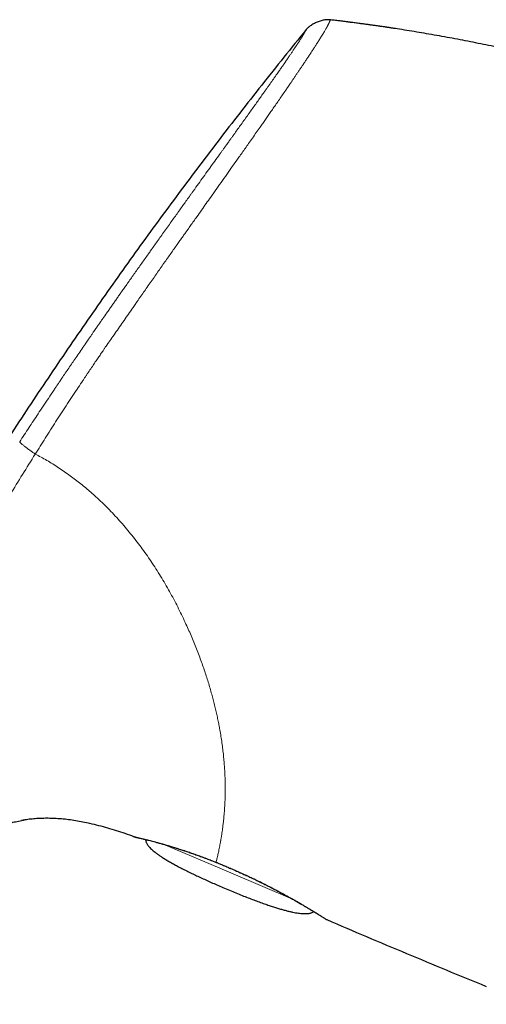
# Model space of a CAD drawing. Header units: millimetres. Extents: x 8 to 1110, y 12 to 672.
# Tile 4 of 61: x 161 to 187, y 618 to 672. Entities that reach past the tile are written whole.
import ezdxf

# ---------------------------------------------------------------- set-up
doc = ezdxf.new("R2010")
doc.units = ezdxf.units.MM

msp = doc.modelspace()

# ---------------------------------------------------------------- linework, layer by layer
at = {"color": 7, "linetype": 'Continuous', "lineweight": 30}
for p, q in [((161.254, 628.022), (161.279, 628.026)), ((167.368, 627.112), (167.367, 627.112)), ((172.481, 625.459), (172.482, 625.454))]:
    msp.add_line(p, q, dxfattribs=at)
at = {"color": 8, "linetype": 'Continuous', "lineweight": 0}
for p, q in [((167.368, 627.112), (167.367, 627.112)), ((172.713, 625.113), (168.969, 626.703)), ((171.901, 625.695), (171.896, 625.702)), ((176.114, 623.67), (172.713, 625.113))]:
    msp.add_line(p, q, dxfattribs=at)
at = {"color": 7, "linetype": 'Continuous', "lineweight": 30, "flags": 128}
for points in [[(167.367, 627.112), (167.403, 627.102), (167.44, 627.096)], [(177.952, 622.567), (177.967, 622.557), (178.001, 622.54)]]:
    msp.add_lwpolyline(points, dxfattribs=at)
at = {"color": 8, "linetype": 'Continuous', "lineweight": 0}
for points, knots in [([(178.198, 672.135), (178.198, 672.134), (178.196, 672.131), (178.184, 672.103), (178.165, 672.06), (178.143, 672.01), (178.126, 671.972), (178.113, 671.945), (178.108, 671.934), (178.103, 671.922), (178.097, 671.912), (178.091, 671.899), (178.084, 671.884), (178.072, 671.86), (178.056, 671.83), (178.036, 671.792), (178.013, 671.747), (177.984, 671.696), (177.951, 671.637), (177.912, 671.57), (177.867, 671.492), (177.813, 671.403), (177.751, 671.3), (177.687, 671.197), (177.625, 671.098), (177.583, 671.031), (177.553, 670.984), (177.539, 670.962), (177.525, 670.94), (177.511, 670.917), (177.496, 670.894), (177.481, 670.87), (177.439, 670.804), (177.368, 670.695), (177.265, 670.536), (177.159, 670.374), (177.052, 670.21), (176.944, 670.047), (176.836, 669.886), (176.73, 669.727), (176.625, 669.57), (176.521, 669.417), (176.42, 669.267), (176.322, 669.121), (176.227, 668.982), (176.138, 668.851), (176.051, 668.723), (175.968, 668.601), (175.892, 668.49), (175.836, 668.408), (175.805, 668.363), (175.794, 668.348), (175.791, 668.343), (175.788, 668.338), (175.785, 668.333), (175.782, 668.329), (175.721, 668.241), (175.605, 668.072), (175.43, 667.818), (175.258, 667.569), (175.089, 667.325), (174.926, 667.089), (174.768, 666.863), (174.617, 666.646), (174.468, 666.432), (174.301, 666.193), (174.111, 665.923), (173.9, 665.622), (173.727, 665.377), (173.596, 665.191), (173.509, 665.067), (173.421, 664.942), (173.332, 664.817), (173.242, 664.69), (173.086, 664.469), (172.86, 664.149), (172.559, 663.724), (172.247, 663.284), (171.925, 662.83), (171.624, 662.405), (171.345, 662.011), (171.091, 661.652), (170.803, 661.246), (170.548, 660.885), (170.373, 660.638), (170.309, 660.547), (170.291, 660.522), (170.273, 660.497), (170.255, 660.472), (170.238, 660.447), (170.22, 660.422), (170.165, 660.345), (170.071, 660.211), (169.932, 660.015), (169.781, 659.802), (169.619, 659.573), (169.446, 659.328), (169.262, 659.066), (169.066, 658.788), (168.868, 658.507), (168.668, 658.222), (168.468, 657.937), (168.259, 657.639), (168.051, 657.341), (167.844, 657.045), (167.648, 656.764), (167.509, 656.565), (167.431, 656.452), (167.406, 656.417), (167.381, 656.381), (167.356, 656.345), (167.331, 656.309), (167.151, 656.05), (166.816, 655.569), (166.409, 654.984), (166.155, 654.618), (166.053, 654.472), (166.022, 654.427), (165.99, 654.382), (165.959, 654.336), (165.929, 654.293), (165.885, 654.23), (165.824, 654.143), (165.743, 654.025), (165.644, 653.881), (165.524, 653.706), (165.383, 653.499), (165.23, 653.273), (165.065, 653.029), (164.924, 652.819), (164.81, 652.65), (164.726, 652.525), (164.64, 652.397), (164.56, 652.276), (164.421, 652.068), (164.111, 651.603), (163.63, 650.873), (163.048, 649.978), (162.478, 649.09), (162.105, 648.498), (161.92, 648.205)], [0, 0, 0, 0, 0.01257, 0.038429, 0.064395, 0.081592, 0.09884, 0.101881, 0.104923, 0.107967, 0.111001, 0.113145, 0.117505, 0.122061, 0.129143, 0.136653, 0.144591, 0.152957, 0.161752, 0.170974, 0.180624, 0.190975, 0.201778, 0.213032, 0.220707, 0.228579, 0.230373, 0.232176, 0.23399, 0.235814, 0.237647, 0.239491, 0.241344, 0.252817, 0.263825, 0.274368, 0.284444, 0.294055, 0.30304, 0.311577, 0.319666, 0.327307, 0.334627, 0.341481, 0.347871, 0.353797, 0.359258, 0.364729, 0.369638, 0.373493, 0.375052, 0.37525, 0.375446, 0.375641, 0.375835, 0.376027, 0.376218, 0.386723, 0.396794, 0.406431, 0.415633, 0.424403, 0.432594, 0.440369, 0.447727, 0.455248, 0.465366, 0.475574, 0.485872, 0.489942, 0.494027, 0.498126, 0.502239, 0.506367, 0.510508, 0.523702, 0.537211, 0.551039, 0.565185, 0.579649, 0.590458, 0.601439, 0.612593, 0.627577, 0.634265, 0.635019, 0.635774, 0.63653, 0.637286, 0.638043, 0.638801, 0.63956, 0.645, 0.650919, 0.657317, 0.664195, 0.671552, 0.67939, 0.687708, 0.696506, 0.704647, 0.71316, 0.722045, 0.731302, 0.739756, 0.748498, 0.756429, 0.757485, 0.758544, 0.759607, 0.760673, 0.761744, 0.762818, 0.783765, 0.804727, 0.815061, 0.816415, 0.817768, 0.819122, 0.820476, 0.821829, 0.822927, 0.826129, 0.829617, 0.833391, 0.838998, 0.845137, 0.851808, 0.859011, 0.866746, 0.870318, 0.873993, 0.877771, 0.88164, 0.884592, 0.896153, 0.922587, 0.948706, 0.97451, 1, 1, 1, 1]), ([(176.864, 671.597), (176.864, 671.596), (176.863, 671.595), (176.857, 671.585), (176.85, 671.571), (176.841, 671.555), (176.835, 671.544), (176.831, 671.537), (176.83, 671.535), (176.829, 671.533), (176.828, 671.531), (176.826, 671.529), (176.825, 671.527), (176.824, 671.525), (176.822, 671.52), (176.818, 671.514), (176.812, 671.504), (176.806, 671.493), (176.799, 671.481), (176.792, 671.467), (176.783, 671.451), (176.773, 671.433), (176.762, 671.414), (176.749, 671.393), (176.736, 671.369), (176.72, 671.343), (176.706, 671.32), (176.697, 671.303), (176.692, 671.296), (176.689, 671.29), (176.686, 671.286), (176.683, 671.281), (176.68, 671.276), (176.675, 671.268), (176.669, 671.258), (176.661, 671.244), (176.653, 671.231), (176.645, 671.218), (176.637, 671.205), (176.629, 671.192), (176.62, 671.177), (176.61, 671.162), (176.6, 671.146), (176.591, 671.131), (176.576, 671.108), (176.554, 671.072), (176.522, 671.022), (176.487, 670.968), (176.446, 670.906), (176.409, 670.848), (176.383, 670.808), (176.374, 670.795), (176.373, 670.793), (176.372, 670.792), (176.371, 670.79), (176.366, 670.783), (176.359, 670.772), (176.349, 670.757), (176.337, 670.739), (176.323, 670.718), (176.306, 670.692), (176.287, 670.663), (176.264, 670.629), (176.238, 670.59), (176.207, 670.543), (176.171, 670.489), (176.13, 670.429), (176.084, 670.36), (176.036, 670.29), (175.988, 670.219), (175.939, 670.148), (175.887, 670.071), (175.829, 669.987), (175.785, 669.922), (175.758, 669.883), (175.751, 669.874), (175.748, 669.868), (175.745, 669.864), (175.739, 669.856), (175.727, 669.838), (175.707, 669.81), (175.684, 669.776), (175.657, 669.737), (175.625, 669.691), (175.589, 669.639), (175.546, 669.577), (175.495, 669.503), (175.434, 669.416), (175.368, 669.32), (175.294, 669.215), (175.214, 669.1), (175.126, 668.975), (175.035, 668.845), (174.942, 668.713), (174.871, 668.613), (174.825, 668.548), (174.805, 668.52), (174.788, 668.495), (174.771, 668.471), (174.753, 668.446), (174.711, 668.386), (174.642, 668.289), (174.524, 668.123), (174.381, 667.922), (174.211, 667.683), (174.036, 667.436), (173.855, 667.183), (173.668, 666.921), (173.474, 666.651), (173.284, 666.386), (173.1, 666.129), (172.973, 665.952), (172.898, 665.849), (172.88, 665.824), (172.868, 665.806), (172.857, 665.792), (172.846, 665.775), (172.825, 665.747), (172.794, 665.703), (172.751, 665.644), (172.703, 665.577), (172.649, 665.502), (172.588, 665.417), (172.521, 665.323), (172.443, 665.216), (172.356, 665.094), (172.262, 664.963), (172.194, 664.869), (172.155, 664.815), (172.144, 664.799), (172.133, 664.784), (172.122, 664.768), (172.11, 664.753), (172.099, 664.737), (172.002, 664.602), (171.818, 664.346), (171.545, 663.966), (171.269, 663.583), (170.992, 663.197), (170.795, 662.924), (170.677, 662.759), (170.638, 662.704), (170.595, 662.644), (170.552, 662.585), (170.51, 662.526), (170.417, 662.397), (170.281, 662.207), (170.103, 661.959), (169.926, 661.712), (169.743, 661.457), (169.555, 661.193), (169.359, 660.92), (169.157, 660.637), (168.949, 660.346), (168.749, 660.066), (168.558, 659.798), (168.428, 659.615), (168.356, 659.513), (168.339, 659.489), (168.321, 659.465), (168.304, 659.44), (168.284, 659.412), (168.26, 659.379), (168.234, 659.341), (168.154, 659.229), (168.024, 659.046), (167.836, 658.782), (167.648, 658.516), (167.458, 658.248), (167.276, 657.991), (167.128, 657.782), (167.014, 657.62), (166.934, 657.507), (166.861, 657.402), (166.79, 657.302), (166.719, 657.202), (166.63, 657.075), (166.521, 656.92), (166.393, 656.738), (166.265, 656.556), (166.136, 656.373), (166.002, 656.182), (165.841, 655.951), (165.692, 655.737), (165.585, 655.584), (165.542, 655.522), (165.524, 655.496), (165.509, 655.475), (165.492, 655.45), (165.471, 655.419), (165.439, 655.373), (165.398, 655.315), (165.348, 655.244), (165.29, 655.16), (165.222, 655.061), (165.142, 654.946), (165.051, 654.815), (164.95, 654.669), (164.873, 654.556), (164.822, 654.483), (164.802, 654.454), (164.782, 654.424), (164.762, 654.395), (164.742, 654.366), (164.722, 654.337), (164.672, 654.265), (164.482, 653.988), (164.17, 653.534), (163.77, 652.946), (163.495, 652.54), (163.329, 652.294), (163.272, 652.21), (163.22, 652.132), (163.169, 652.056), (163.118, 651.98), (163.066, 651.904), (163.015, 651.828), (162.874, 651.618), (162.559, 651.147), (162.093, 650.447), (161.566, 649.649), (161.23, 649.137), (161.062, 648.88)], [0, 0, 0, 0, 0.015959, 0.031582, 0.046869, 0.056774, 0.066533, 0.067598, 0.068661, 0.069722, 0.070781, 0.071839, 0.072894, 0.073948, 0.074897, 0.079377, 0.083582, 0.088108, 0.092955, 0.098124, 0.103614, 0.109424, 0.115197, 0.121255, 0.1276, 0.134233, 0.141155, 0.143182, 0.145041, 0.145877, 0.146793, 0.147789, 0.148864, 0.150019, 0.152344, 0.154938, 0.157802, 0.15987, 0.16206, 0.164371, 0.166804, 0.169359, 0.172037, 0.174251, 0.176123, 0.18282, 0.189529, 0.19631, 0.20322, 0.211827, 0.215591, 0.216045, 0.216084, 0.216131, 0.216273, 0.216995, 0.218144, 0.219719, 0.221486, 0.223593, 0.22604, 0.228825, 0.231949, 0.23541, 0.239623, 0.244246, 0.24928, 0.254724, 0.26058, 0.265472, 0.270621, 0.27603, 0.281701, 0.287637, 0.288706, 0.289223, 0.28948, 0.289741, 0.290007, 0.291094, 0.293201, 0.295265, 0.2975, 0.300385, 0.303513, 0.306884, 0.311399, 0.316286, 0.321544, 0.327171, 0.333164, 0.33952, 0.346235, 0.352311, 0.358649, 0.360294, 0.361412, 0.36253, 0.363647, 0.364765, 0.365882, 0.371864, 0.377845, 0.387741, 0.397663, 0.407623, 0.417613, 0.42762, 0.437841, 0.448144, 0.456987, 0.465784, 0.467071, 0.468007, 0.468443, 0.468948, 0.469521, 0.470163, 0.471949, 0.474117, 0.476419, 0.479037, 0.48197, 0.485219, 0.488784, 0.493072, 0.497746, 0.502178, 0.502695, 0.503215, 0.503739, 0.504267, 0.504798, 0.505334, 0.505873, 0.518439, 0.53104, 0.543638, 0.556194, 0.568666, 0.570151, 0.572072, 0.573983, 0.575882, 0.577769, 0.579646, 0.588348, 0.595917, 0.603304, 0.611866, 0.620179, 0.628247, 0.637721, 0.646839, 0.655604, 0.664019, 0.671972, 0.672735, 0.673494, 0.674251, 0.675004, 0.675768, 0.676936, 0.678099, 0.679257, 0.687382, 0.695252, 0.703886, 0.712194, 0.720176, 0.727834, 0.731715, 0.735226, 0.738332, 0.741439, 0.744546, 0.747654, 0.753293, 0.758934, 0.764576, 0.770221, 0.775954, 0.782321, 0.791678, 0.795774, 0.796577, 0.797379, 0.798181, 0.798588, 0.799623, 0.801047, 0.802858, 0.805058, 0.807646, 0.810622, 0.814233, 0.818289, 0.822788, 0.82773, 0.82867, 0.829568, 0.830466, 0.831363, 0.83226, 0.833156, 0.834051, 0.838963, 0.85869, 0.876022, 0.893088, 0.896101, 0.898553, 0.900881, 0.903209, 0.905538, 0.907866, 0.910194, 0.912522, 0.927158, 0.953299, 0.976645, 1, 1, 1, 1]), ([(161.062, 648.88), (161.063, 648.878), (161.064, 648.874), (161.069, 648.864), (161.079, 648.851), (161.096, 648.833), (161.122, 648.809), (161.158, 648.776), (161.206, 648.734), (161.263, 648.687), (161.327, 648.636), (161.398, 648.581), (161.474, 648.523), (161.554, 648.464), (161.633, 648.406), (161.711, 648.35), (161.784, 648.298), (161.853, 648.25), (161.898, 648.219), (161.92, 648.205)], [0, 0, 0, 0, 0.03529, 0.07285, 0.114181, 0.159986, 0.210252, 0.278427, 0.350751, 0.425134, 0.500003, 0.574837, 0.649125, 0.721315, 0.78936, 0.851419, 0.906551, 0.955288, 1, 1, 1, 1]), ([(147.839, 621.982), (148.148, 622.604), (148.766, 623.847), (149.706, 625.704), (150.652, 627.554), (151.534, 629.268), (152.349, 630.85), (153.091, 632.303), (153.83, 633.761), (154.533, 635.145), (155.205, 636.455), (155.848, 637.687), (156.5, 638.913), (157.163, 640.131), (157.838, 641.344), (158.511, 642.531), (159.182, 643.691), (159.851, 644.825), (160.53, 645.955), (161.218, 647.082), (161.686, 647.83), (161.92, 648.205)], [0, 0, 0, 0, 0.069893, 0.139698, 0.209425, 0.2791, 0.333864, 0.388697, 0.443625, 0.498626, 0.545327, 0.59202, 0.638662, 0.685257, 0.731879, 0.7786, 0.82275, 0.866968, 0.911231, 0.955561, 1, 1, 1, 1]), ([(161.92, 648.205), (162.027, 648.148), (162.244, 648.035), (162.566, 647.852), (162.888, 647.658), (163.211, 647.451), (163.532, 647.234), (163.843, 647.013), (164.142, 646.79), (164.429, 646.566), (164.712, 646.335), (164.991, 646.097), (165.289, 645.831), (165.604, 645.536), (165.935, 645.21), (166.259, 644.875), (166.575, 644.529), (166.883, 644.177), (167.183, 643.816), (167.474, 643.449), (167.758, 643.072), (168.037, 642.685), (168.311, 642.288), (168.577, 641.882), (168.836, 641.468), (169.087, 641.048), (169.328, 640.626), (169.558, 640.203), (169.778, 639.781), (169.99, 639.354), (170.183, 638.947), (170.359, 638.561), (170.518, 638.195), (170.671, 637.831), (170.818, 637.466), (170.958, 637.102), (171.089, 636.744), (171.212, 636.395), (171.327, 636.054), (171.435, 635.716), (171.536, 635.381), (171.629, 635.058), (171.713, 634.747), (171.791, 634.443), (171.864, 634.14), (171.932, 633.843), (171.995, 633.556), (172.051, 633.278), (172.107, 632.974), (172.164, 632.642), (172.218, 632.282), (172.265, 631.925), (172.304, 631.579), (172.336, 631.243), (172.361, 630.918), (172.376, 630.655), (172.386, 630.451), (172.391, 630.303), (172.395, 630.158), (172.398, 630.02), (172.4, 629.861), (172.4, 629.679), (172.398, 629.472), (172.394, 629.314), (172.39, 629.201), (172.388, 629.133), (172.385, 629.065), (172.382, 628.998), (172.379, 628.931), (172.375, 628.864), (172.368, 628.738), (172.355, 628.553), (172.336, 628.316), (172.313, 628.082), (172.288, 627.853), (172.263, 627.65), (172.239, 627.471), (172.217, 627.314), (172.191, 627.145), (172.171, 627.024), (172.158, 626.947), (172.154, 626.926), (172.15, 626.904), (172.147, 626.883), (172.143, 626.862), (172.139, 626.841), (172.128, 626.777), (172.108, 626.67), (172.08, 626.527), (172.052, 626.388), (172.024, 626.255), (171.997, 626.129), (171.97, 626.01), (171.944, 625.899), (171.919, 625.795), (171.904, 625.734), (171.896, 625.703)], [0, 0, 0, 0, 0.011058, 0.022281, 0.03368, 0.045265, 0.057044, 0.068771, 0.07972, 0.090663, 0.101609, 0.112563, 0.123533, 0.13731, 0.151095, 0.164902, 0.178741, 0.192624, 0.206315, 0.220071, 0.233904, 0.247824, 0.261965, 0.276154, 0.290402, 0.304722, 0.319019, 0.33299, 0.346966, 0.360958, 0.374977, 0.386867, 0.398725, 0.410558, 0.42237, 0.43417, 0.446048, 0.45725, 0.468407, 0.479524, 0.490607, 0.501661, 0.511728, 0.522001, 0.532485, 0.542729, 0.55274, 0.562557, 0.572126, 0.585318, 0.598638, 0.612096, 0.625698, 0.638766, 0.651978, 0.66534, 0.671694, 0.678084, 0.684509, 0.690796, 0.696498, 0.706111, 0.715864, 0.725759, 0.729124, 0.732504, 0.735902, 0.739315, 0.742746, 0.746193, 0.749656, 0.762546, 0.775756, 0.789289, 0.803148, 0.817335, 0.82795, 0.838744, 0.849718, 0.86448, 0.866157, 0.867838, 0.869523, 0.871212, 0.872904, 0.874601, 0.876302, 0.888755, 0.901558, 0.914714, 0.928223, 0.942086, 0.956048, 0.970353, 0.985003, 1, 1, 1, 1]), ([(171.896, 625.702), (171.794, 625.743), (171.591, 625.824), (171.29, 625.94), (170.994, 626.05), (170.703, 626.154), (170.419, 626.253), (170.142, 626.346), (169.873, 626.434), (169.613, 626.516), (169.363, 626.592), (169.123, 626.663), (168.895, 626.727), (168.68, 626.786), (168.479, 626.84), (168.293, 626.888), (168.122, 626.932), (167.968, 626.971), (167.83, 627.005), (167.709, 627.034), (167.605, 627.058), (167.52, 627.078), (167.452, 627.093), (167.404, 627.104), (167.374, 627.111), (167.37, 627.111), (167.368, 627.112)], [0, 0, 0, 0, 0.04214, 0.084113, 0.12596, 0.16772, 0.209422, 0.251095, 0.292763, 0.334445, 0.376165, 0.417941, 0.459796, 0.501756, 0.543758, 0.585736, 0.627704, 0.669668, 0.711633, 0.753601, 0.795574, 0.837551, 0.879538, 0.921541, 0.963571, 1, 1, 1, 1]), ([(171.896, 625.703), (171.961, 625.676), (172.091, 625.623), (172.286, 625.542), (172.416, 625.487), (172.481, 625.459)], [0, 0, 0, 0, 0.334898, 0.668057, 1, 1, 1, 1]), ([(172.481, 625.459), (172.571, 625.422), (172.751, 625.346), (173.021, 625.229), (173.291, 625.109), (173.587, 624.974), (173.909, 624.824), (174.252, 624.658), (174.588, 624.492), (174.914, 624.325), (175.23, 624.16), (175.534, 623.997), (175.826, 623.837), (176.103, 623.682), (176.364, 623.533), (176.61, 623.39), (176.838, 623.255), (177.048, 623.128), (177.24, 623.011), (177.412, 622.905), (177.551, 622.819), (177.663, 622.749), (177.751, 622.695), (177.826, 622.648), (177.896, 622.605), (177.953, 622.569), (177.993, 622.545), (177.998, 622.542), (178.001, 622.54)], [0, 0, 0, 0, 0.031198, 0.062463, 0.093887, 0.125562, 0.166997, 0.208563, 0.250454, 0.292013, 0.333543, 0.375225, 0.416942, 0.458449, 0.499926, 0.541337, 0.582962, 0.624999, 0.666835, 0.7086, 0.75048, 0.782036, 0.813351, 0.84451, 0.875597, 0.917561, 0.95895, 1, 1, 1, 1])]:
    msp.add_open_spline(points, degree=3, knots=knots, dxfattribs=at)
at = {"color": 7, "linetype": 'Continuous', "lineweight": 30}
for points, knots in [([(178.2, 672.137), (178.179, 672.14), (178.135, 672.145), (178.063, 672.148), (177.982, 672.144), (177.891, 672.132), (177.792, 672.114), (177.687, 672.087), (177.58, 672.054), (177.473, 672.015), (177.369, 671.969), (177.269, 671.919), (177.176, 671.865), (177.091, 671.809), (177.017, 671.754), (176.956, 671.7), (176.906, 671.648), (176.878, 671.614), (176.864, 671.597)], [0, 0, 0, 0, 0.042622, 0.089774, 0.144028, 0.205922, 0.274425, 0.347571, 0.423157, 0.499461, 0.575795, 0.651496, 0.724849, 0.793628, 0.855812, 0.910297, 0.957531, 1, 1, 1, 1]), ([(181.789, 671.654), (181.785, 671.655), (181.775, 671.656), (181.753, 671.66), (181.725, 671.664), (181.686, 671.67), (181.633, 671.678), (181.564, 671.688), (181.477, 671.701), (181.371, 671.717), (181.242, 671.736), (181.097, 671.757), (180.934, 671.781), (180.76, 671.806), (180.573, 671.832), (180.376, 671.859), (180.163, 671.889), (179.937, 671.919), (179.695, 671.952), (179.443, 671.984), (179.183, 672.018), (178.914, 672.052), (178.632, 672.086), (178.392, 672.115), (178.246, 672.132), (178.198, 672.138)], [0, 0, 0, 0, 0.010157, 0.020876, 0.032414, 0.04498, 0.063602, 0.084615, 0.108216, 0.140143, 0.17616, 0.216385, 0.2609, 0.309767, 0.359344, 0.412781, 0.470103, 0.531327, 0.59647, 0.665544, 0.734281, 0.80653, 0.882298, 0.96159, 1, 1, 1, 1]), ([(178.619, 672.088), (178.527, 672.099), (178.387, 672.116), (178.247, 672.132), (178.199, 672.138)], [0, 0, 0, 0, 0.661372, 1, 1, 1, 1]), ([(202.372, 666.191), (202.009, 666.329), (201.283, 666.604), (200.189, 667.002), (199.089, 667.387), (197.986, 667.759), (196.878, 668.119), (195.787, 668.458), (194.714, 668.78), (193.658, 669.083), (192.6, 669.375), (191.538, 669.655), (190.451, 669.928), (189.34, 670.195), (188.205, 670.453), (187.066, 670.699), (185.925, 670.931), (184.781, 671.149), (183.656, 671.351), (182.551, 671.536), (181.466, 671.706), (180.379, 671.863), (179.291, 672.009), (178.564, 672.097), (178.201, 672.141)], [0, 0, 0, 0, 0.0466667, 0.0933333, 0.14, 0.1866667, 0.2333334, 0.2800001, 0.3240002, 0.3680002, 0.4120001, 0.4560001, 0.5, 0.5466666, 0.5933331, 0.6399998, 0.6866664, 0.7333331, 0.7799998, 0.8239998, 0.8679999, 0.9119999, 0.956, 1, 1, 1, 1]), ([(176.864, 671.597), (176.452, 671.09), (175.628, 670.075), (174.408, 668.543), (173.201, 667.006), (172.009, 665.462), (170.837, 663.921), (169.685, 662.383), (168.554, 660.849), (167.436, 659.309), (166.323, 657.753), (165.216, 656.179), (164.115, 654.589), (163.027, 652.993), (161.952, 651.391), (160.89, 649.783), (159.842, 648.168), (158.806, 646.548), (157.783, 644.921), (156.773, 643.288), (155.776, 641.649), (154.791, 640.004), (153.819, 638.352), (152.859, 636.695), (151.88, 634.976), (150.883, 633.195), (149.869, 631.351), (148.87, 629.499), (147.886, 627.64), (146.946, 625.831), (146.049, 624.074), (145.193, 622.369), (144.348, 620.657), (143.515, 618.94), (142.699, 617.227), (141.898, 615.518), (141.114, 613.813), (140.339, 612.103), (139.571, 610.376), (138.808, 608.63), (138.051, 606.867), (137.304, 605.098), (136.568, 603.324), (135.842, 601.543), (135.13, 599.756), (134.481, 598.092), (133.894, 596.552), (133.366, 595.138), (132.848, 593.72), (132.343, 592.298), (131.852, 590.881), (131.378, 589.468), (130.921, 588.059), (130.478, 586.647), (130.066, 585.28), (129.683, 583.961), (129.328, 582.689), (128.988, 581.414), (128.661, 580.135), (128.348, 578.854), (128.05, 577.568), (127.765, 576.28), (127.587, 575.418), (127.497, 574.987)], [0, 0, 0, 0, 0.017941, 0.035846, 0.053717, 0.071553, 0.089358, 0.106815, 0.124244, 0.141646, 0.159023, 0.176729, 0.194412, 0.212073, 0.229712, 0.247332, 0.264934, 0.282519, 0.300089, 0.317644, 0.335187, 0.352718, 0.370238, 0.38775, 0.405254, 0.424501, 0.443741, 0.462977, 0.48221, 0.501442, 0.518887, 0.536333, 0.553782, 0.571233, 0.58869, 0.605839, 0.622995, 0.640159, 0.65733, 0.674862, 0.692405, 0.709961, 0.72753, 0.745111, 0.762702, 0.7803, 0.7941, 0.807902, 0.821703, 0.835502, 0.849299, 0.862845, 0.876387, 0.889923, 0.903453, 0.91553, 0.927601, 0.93967, 0.951735, 0.9638, 0.975865, 0.987931, 1, 1, 1, 1]), ([(181.789, 671.654), (181.785, 671.655), (181.775, 671.656), (181.753, 671.66), (181.725, 671.664), (181.686, 671.67), (181.633, 671.678), (181.564, 671.688), (181.477, 671.701), (181.371, 671.717), (181.242, 671.736), (181.097, 671.757), (180.934, 671.781), (180.76, 671.806), (180.579, 671.831), (180.459, 671.848), (180.4, 671.856)], [0, 0, 0, 0, 0.0249211, 0.0512201, 0.0795304, 0.110362, 0.1560509, 0.2076091, 0.2655162, 0.3438499, 0.4322211, 0.5309151, 0.6401362, 0.7600351, 0.8816755, 1, 1, 1, 1]), ([(158.376, 626.841), (158.382, 626.845), (158.471, 626.909), (158.65, 627.023), (158.913, 627.183), (159.183, 627.331), (159.459, 627.468), (159.741, 627.592), (160.028, 627.704), (160.32, 627.802), (160.616, 627.888), (160.927, 627.962), (161.149, 628.008), (161.271, 628.025), (161.279, 628.026)], [0, 0, 0, 0, 0.0066999, 0.1040548, 0.2014265, 0.2987962, 0.3961643, 0.4935466, 0.590939, 0.6883286, 0.7857059, 0.8830641, 0.9920919, 1, 1, 1, 1]), ([(167.367, 627.112), (167.208, 627.169), (166.889, 627.282), (166.407, 627.44), (165.921, 627.587), (165.431, 627.722), (164.973, 627.832), (164.548, 627.922), (164.155, 627.992), (163.76, 628.049), (163.364, 628.092), (162.991, 628.117), (162.642, 628.128), (162.318, 628.125), (161.995, 628.11), (161.672, 628.082), (161.392, 628.047), (161.221, 628.016), (161.156, 628.004)], [0, 0, 0, 0, 0.079924, 0.15985, 0.23979, 0.319729, 0.399671, 0.462487, 0.525295, 0.588099, 0.650917, 0.713732, 0.764709, 0.815682, 0.866668, 0.917657, 0.968637, 1, 1, 1, 1]), ([(167.368, 627.112), (167.37, 627.111), (167.374, 627.11), (167.383, 627.107), (167.395, 627.104), (167.409, 627.1), (167.425, 627.097), (167.444, 627.093), (167.467, 627.087), (167.494, 627.081), (167.528, 627.073), (167.569, 627.064), (167.616, 627.053), (167.675, 627.039), (167.751, 627.021), (167.845, 626.998), (167.948, 626.973), (168.061, 626.944), (168.185, 626.913), (168.318, 626.879), (168.461, 626.841), (168.62, 626.799), (168.797, 626.751), (168.992, 626.696), (169.196, 626.637), (169.409, 626.574), (169.631, 626.506), (169.86, 626.434), (170.096, 626.357), (170.339, 626.275), (170.588, 626.19), (170.843, 626.099), (171.102, 626.005), (171.365, 625.906), (171.632, 625.803), (171.812, 625.731), (171.901, 625.695)], [0, 0, 0, 0, 0.007361, 0.020649, 0.034418, 0.048919, 0.064407, 0.081137, 0.099352, 0.121029, 0.143997, 0.167804, 0.191993, 0.216104, 0.249602, 0.282384, 0.314795, 0.347182, 0.379778, 0.412543, 0.445399, 0.478268, 0.515783, 0.553161, 0.590418, 0.62759, 0.66471, 0.701809, 0.738911, 0.776032, 0.813186, 0.850389, 0.887655, 0.925, 0.962442, 1, 1, 1, 1]), ([(168.006, 626.958), (168.006, 626.948), (168.007, 626.916), (168.019, 626.862), (168.042, 626.798), (168.076, 626.732), (168.119, 626.664), (168.175, 626.59), (168.244, 626.511), (168.33, 626.426), (168.428, 626.338), (168.539, 626.248), (168.662, 626.155), (168.799, 626.06), (168.954, 625.957), (169.131, 625.847), (169.329, 625.73), (169.543, 625.609), (169.772, 625.485), (170.018, 625.357), (170.279, 625.225), (170.548, 625.093), (170.824, 624.962), (171.105, 624.83), (171.399, 624.696), (171.707, 624.558), (172.027, 624.417), (172.246, 624.322), (172.357, 624.274)], [0, 0, 0, 0, 0.006091, 0.018262, 0.031297, 0.045412, 0.060778, 0.077526, 0.098487, 0.1215, 0.146651, 0.174003, 0.203606, 0.2355, 0.269713, 0.310815, 0.354883, 0.401939, 0.451997, 0.505071, 0.561171, 0.620306, 0.677183, 0.736619, 0.798617, 0.863179, 0.930306, 1, 1, 1, 1]), ([(171.906, 625.696), (171.905, 625.695), (171.902, 625.693), (171.901, 625.695), (171.901, 625.695)], [0, 0, 0, 0, 0.814854, 1, 1, 1, 1]), ([(171.905, 625.695), (171.926, 625.687), (171.975, 625.667), (172.054, 625.634), (172.147, 625.596), (172.251, 625.553), (172.365, 625.505), (172.444, 625.471), (172.484, 625.454)], [0, 0, 0, 0, 0.113605, 0.2522723, 0.4118737, 0.5923061, 0.7934977, 1, 1, 1, 1]), ([(172.482, 625.453), (172.552, 625.424), (172.713, 625.357), (172.962, 625.248), (173.23, 625.129), (173.496, 625.008), (173.758, 624.886), (174.017, 624.763), (174.272, 624.639), (174.523, 624.515), (174.768, 624.391), (175.008, 624.268), (175.242, 624.145), (175.47, 624.024), (175.691, 623.905), (175.904, 623.788), (176.109, 623.673), (176.306, 623.561), (176.494, 623.452), (176.672, 623.348), (176.84, 623.249), (176.998, 623.156), (177.145, 623.068), (177.281, 622.985), (177.405, 622.909), (177.518, 622.84), (177.619, 622.777), (177.708, 622.722), (177.784, 622.674), (177.848, 622.633), (177.899, 622.601), (177.936, 622.577), (177.96, 622.561), (177.964, 622.559), (177.966, 622.558)], [0, 0, 0, 0, 0.02474, 0.056199, 0.087647, 0.119084, 0.150508, 0.181914, 0.213296, 0.244662, 0.276017, 0.307372, 0.338735, 0.370109, 0.401497, 0.432904, 0.464338, 0.49581, 0.527339, 0.55893, 0.590572, 0.622247, 0.653931, 0.685604, 0.717243, 0.748832, 0.780356, 0.811805, 0.84318, 0.874503, 0.905806, 0.937127, 0.968508, 1, 1, 1, 1]), ([(172.357, 624.274), (172.479, 624.223), (172.718, 624.124), (173.07, 623.98), (173.408, 623.845), (173.733, 623.719), (174.044, 623.601), (174.341, 623.491), (174.617, 623.393), (174.872, 623.306), (175.109, 623.229), (175.333, 623.159), (175.547, 623.096), (175.748, 623.041), (175.937, 622.994), (176.113, 622.955), (176.277, 622.923), (176.429, 622.899), (176.571, 622.882), (176.702, 622.872), (176.822, 622.869), (176.928, 622.874), (177.02, 622.885), (177.099, 622.902), (177.169, 622.924), (177.231, 622.95), (177.266, 622.974), (177.282, 622.985)], [0, 0, 0, 0, 0.076452, 0.149828, 0.220128, 0.287355, 0.351514, 0.412607, 0.47064, 0.521156, 0.569114, 0.614523, 0.657394, 0.697739, 0.735575, 0.770036, 0.80216, 0.831978, 0.859528, 0.88486, 0.90804, 0.929153, 0.946023, 0.9615, 0.975717, 0.988846, 1, 1, 1, 1]), ([(178.001, 622.54), (178.731, 622.228), (180.193, 621.603), (182.39, 620.679), (184.591, 619.765), (186.063, 619.164), (186.798, 618.864)], [0, 0, 0, 0, 0.25, 0.5, 0.75, 1, 1, 1, 1])]:
    msp.add_open_spline(points, degree=3, knots=knots, dxfattribs=at)

doc.saveas('drawing.dxf')
